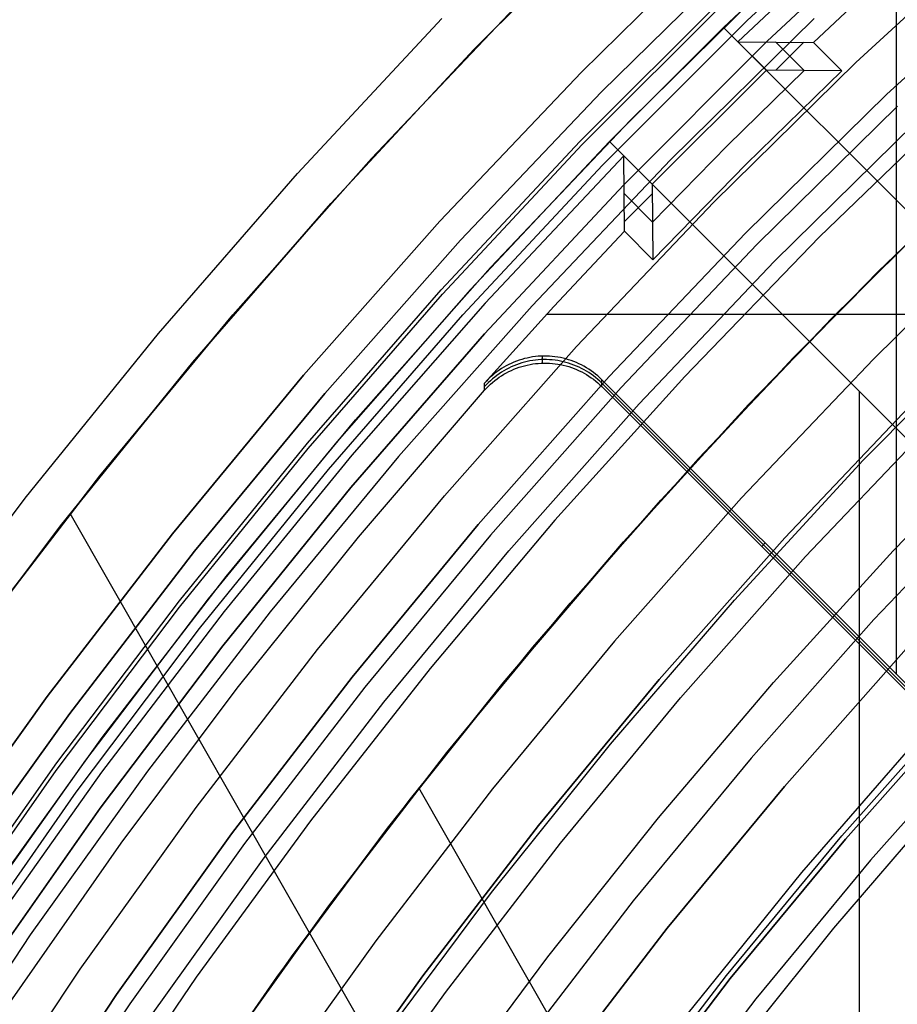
# Model space of a CAD drawing. Header units: millimetres. Extents: x 9001 to 10165, y -167 to 850.
# Tile 64 of 216: x 9522 to 9533, y 523 to 535. Entities that reach past the tile are written whole.
import ezdxf

# ---------------------------------------------------------------- set-up
doc = ezdxf.new("R2010")
doc.units = ezdxf.units.MM
for name, color, linetype in [('1', 7, 'Continuous'), ('COLOR EXT', 7, 'Continuous'), ('luz', 7, 'Continuous')]:
    doc.layers.add(name, color=color, linetype=linetype)

msp = doc.modelspace()

# ---------------------------------------------------------------- linework, layer by layer
at = {"layer": '1', "color": 29, "true_color": 0x4d342b}
for p, q in [((9527.769, 534.893, 46.264), (9529.611, 536.738, 46.264)), ((9529.611, 536.738, 34.462), (9527.769, 534.893, 34.462)), ((9527.769, 534.893, 40.363), (9529.611, 536.738, 40.363)), ((9525.58, 533.356, 65.657), (9527.37, 535.279, 65.657)), ((9525.993, 532.985, 46.264), (9527.769, 534.893, 46.264)), ((9527.769, 534.893, 34.462), (9525.993, 532.985, 34.462)), ((9525.993, 532.985, 40.363), (9527.769, 534.893, 40.363)), ((9534.438, 533.737, 60.562), (9532.779, 532.142, 60.562)), ((9532.779, 532.142, 60.065), (9534.438, 533.737, 60.065)), ((9534.439, 533.736, 59.568), (9532.78, 532.141, 59.568)), ((9523.859, 531.373, 65.657), (9525.58, 533.356, 65.657)), ((9524.285, 531.017, 46.264), (9525.993, 532.985, 46.264)), ((9525.993, 532.985, 34.462), (9524.285, 531.017, 34.462)), ((9524.285, 531.017, 40.363), (9525.993, 532.985, 40.363)), ((9531.729, 531.077, 42.462), (9533.436, 532.786, 42.462)), ((9531.729, 531.077, 51.512), (9533.436, 532.786, 51.512)), ((9532.779, 532.142, 60.562), (9531.174, 530.493, 60.562)), ((9531.174, 530.493, 60.065), (9532.779, 532.142, 60.065)), ((9532.78, 532.141, 59.568), (9531.175, 530.492, 59.568)), ((9522.208, 529.332, 65.657), (9523.859, 531.373, 65.657)), ((9530.084, 529.308, 42.462), (9531.729, 531.077, 42.462)), ((9530.084, 529.308, 51.512), (9531.729, 531.077, 51.512)), ((9522.645, 528.99, 46.264), (9524.285, 531.017, 46.264)), ((9524.285, 531.017, 34.462), (9522.645, 528.99, 34.462)), ((9522.645, 528.99, 40.363), (9524.285, 531.017, 40.363)), ((9531.174, 530.493, 60.562), (9529.624, 528.792, 60.562)), ((9529.624, 528.792, 60.065), (9531.174, 530.493, 60.065)), ((9531.175, 530.492, 59.568), (9529.625, 528.791, 59.568)), ((9532.964, 528.678, 63.109), (9534.498, 530.259, 63.109)), ((9520.628, 527.234, 65.657), (9522.208, 529.332, 65.657)), ((9528.5, 527.484, 42.462), (9530.084, 529.308, 42.462)), ((9528.5, 527.484, 51.512), (9530.084, 529.308, 51.512)), ((9536.768, 504.625, 34.462), (9522.763, 529.14, 34.462)), ((9521.078, 526.907, 46.264), (9522.645, 528.99, 46.264)), ((9522.645, 528.99, 34.462), (9521.078, 526.907, 34.462)), ((9521.078, 526.907, 40.363), (9522.645, 528.99, 40.363)), ((9529.624, 528.792, 60.562), (9528.132, 527.041, 60.562)), ((9528.132, 527.041, 60.065), (9529.624, 528.792, 60.065)), ((9529.625, 528.791, 59.568), (9528.133, 527.04, 59.568)), ((9531.482, 527.047, 63.109), (9532.964, 528.678, 63.109)), ((9526.981, 525.606, 42.462), (9528.5, 527.484, 42.462)), ((9526.981, 525.606, 51.512), (9528.5, 527.484, 51.512)), ((9530.055, 525.369, 63.109), (9531.482, 527.047, 63.109)), ((9528.132, 527.041, 60.562), (9526.698, 525.241, 60.562)), ((9526.698, 525.241, 60.065), (9528.132, 527.041, 60.065)), ((9528.133, 527.04, 59.568), (9526.699, 525.24, 59.568)), ((9531.834, 524.69, 76.062), (9533.319, 526.4, 76.062)), ((9537.896, 506.816, 42.462), (9527.085, 525.739, 42.462)), ((9525.528, 523.676, 42.462), (9526.981, 525.606, 42.462)), ((9525.528, 523.676, 51.512), (9526.981, 525.606, 51.512)), ((9532.23, 524.002, 65.657), (9533.654, 525.658, 65.657)), ((9528.684, 523.644, 63.109), (9530.055, 525.369, 63.109)), ((9526.698, 525.241, 60.562), (9525.325, 523.394, 60.562)), ((9525.325, 523.394, 60.065), (9526.698, 525.241, 60.065)), ((9526.699, 525.24, 59.568), (9525.325, 523.393, 59.568)), ((9530.41, 522.93, 76.062), (9531.834, 524.69, 76.062)), ((9530.862, 522.298, 65.657), (9532.23, 524.002, 65.657)), ((9524.143, 521.697, 42.462), (9525.528, 523.676, 42.462)), ((9524.143, 521.697, 51.512), (9525.528, 523.676, 51.512)), ((9527.37, 521.875, 63.109), (9528.684, 523.644, 63.109)), ((9525.325, 523.394, 60.562), (9524.013, 521.503, 60.562)), ((9524.013, 521.503, 60.065), (9525.325, 523.394, 60.065)), ((9525.325, 523.393, 59.568), (9524.014, 521.503, 59.568))]:
    msp.add_line(p, q, dxfattribs=at)
at = {"layer": '1', "color": 250, "true_color": 0x111111}
for p, q in [((9533.915, 533.246, 47.3), (9532.204, 531.564, 47.3)), ((9532.204, 531.564, 56.8), (9533.915, 533.246, 56.8)), ((9532.204, 531.564, 52.05), (9533.915, 533.246, 52.05)), ((9532.204, 531.564, 47.3), (9530.552, 529.824, 47.3)), ((9530.552, 529.824, 56.8), (9532.204, 531.564, 56.8)), ((9530.552, 529.824, 52.05), (9532.204, 531.564, 52.05)), ((9532.595, 529.801, 45.792), (9534.251, 531.476, 45.792)), ((9532.595, 529.801, 45.792), (9534.251, 531.476, 45.792)), ((9531.623, 528.841, 58.12), (9533.241, 530.545, 58.12)), ((9533.241, 530.545, 56.8), (9531.623, 528.841, 56.8)), ((9531.623, 528.841, 57.46), (9533.241, 530.545, 57.46)), ((9530.552, 529.824, 47.3), (9528.961, 528.028, 47.3)), ((9528.961, 528.028, 56.8), (9530.552, 529.824, 56.8)), ((9528.961, 528.028, 52.05), (9530.552, 529.824, 52.05)), ((9530.998, 528.069, 45.792), (9532.595, 529.801, 45.792)), ((9530.998, 528.069, 45.792), (9532.595, 529.801, 45.792)), ((9530.066, 527.083, 58.12), (9531.623, 528.841, 58.12)), ((9531.623, 528.841, 56.8), (9530.066, 527.083, 56.8)), ((9530.066, 527.083, 57.46), (9531.623, 528.841, 57.46)), ((9528.961, 528.028, 47.3), (9527.433, 526.179, 47.3)), ((9527.433, 526.179, 56.8), (9528.961, 528.028, 56.8)), ((9527.433, 526.179, 52.05), (9528.961, 528.028, 52.05)), ((9529.462, 526.283, 45.792), (9530.998, 528.069, 45.792)), ((9529.462, 526.283, 45.792), (9530.998, 528.069, 45.792)), ((9533.128, 527.462, 258.714), (9531.617, 525.756, 258.714)), ((9531.617, 525.756, 282.75), (9533.128, 527.462, 282.75)), ((9531.617, 525.756, 270.732), (9533.128, 527.462, 270.732)), ((9528.57, 525.272, 58.12), (9530.066, 527.083, 58.12)), ((9530.066, 527.083, 56.8), (9528.57, 525.272, 56.8)), ((9528.57, 525.272, 57.46), (9530.066, 527.083, 57.46)), ((9532.33, 525.146, 61.1), (9533.819, 526.827, 61.1)), ((9532.376, 525.106, 282.75), (9533.865, 526.786, 282.75)), ((9533.865, 526.786, 258.715), (9532.376, 525.106, 258.715)), ((9532.376, 525.106, 270.733), (9533.865, 526.786, 270.733)), ((9527.988, 524.445, 45.792), (9529.462, 526.283, 45.792)), ((9527.988, 524.445, 45.792), (9529.462, 526.283, 45.792)), ((9527.433, 526.179, 47.3), (9525.97, 524.277, 47.3)), ((9525.97, 524.277, 56.8), (9527.433, 526.179, 56.8)), ((9525.97, 524.277, 52.05), (9527.433, 526.179, 52.05)), ((9531.617, 525.756, 258.714), (9530.165, 524, 258.714)), ((9530.165, 524, 282.75), (9531.617, 525.756, 282.75)), ((9530.165, 524, 270.732), (9531.617, 525.756, 270.732)), ((9527.137, 523.411, 58.12), (9528.57, 525.272, 58.12)), ((9528.57, 525.272, 56.8), (9527.137, 523.411, 56.8)), ((9527.137, 523.411, 57.46), (9528.57, 525.272, 57.46)), ((9530.899, 523.414, 61.1), (9532.33, 525.146, 61.1)), ((9530.947, 523.376, 282.75), (9532.376, 525.106, 282.75)), ((9532.376, 525.106, 258.715), (9530.947, 523.376, 258.715)), ((9530.947, 523.376, 270.733), (9532.376, 525.106, 270.733)), ((9526.579, 522.556, 45.792), (9527.988, 524.445, 45.792)), ((9526.579, 522.556, 45.792), (9527.988, 524.445, 45.792)), ((9525.97, 524.277, 47.3), (9524.573, 522.327, 47.3)), ((9524.573, 522.327, 56.8), (9525.97, 524.277, 56.8)), ((9524.573, 522.327, 52.05), (9525.97, 524.277, 52.05)), ((9530.165, 524, 258.714), (9528.776, 522.194, 258.714)), ((9528.776, 522.194, 282.75), (9530.165, 524, 282.75)), ((9528.776, 522.194, 270.732), (9530.165, 524, 270.732)), ((9525.769, 521.501, 58.12), (9527.137, 523.411, 58.12)), ((9527.137, 523.411, 56.8), (9525.769, 521.501, 56.8)), ((9525.769, 521.501, 57.46), (9527.137, 523.411, 57.46)), ((9529.529, 521.634, 61.1), (9530.899, 523.414, 61.1)), ((9529.579, 521.598, 282.75), (9530.947, 523.376, 282.75)), ((9530.947, 523.376, 258.715), (9529.579, 521.598, 258.715)), ((9529.579, 521.598, 270.733), (9530.947, 523.376, 270.733))]:
    msp.add_line(p, q, dxfattribs=at)
at = {"layer": 'COLOR EXT', "color": 30, "true_color": 0xff8d00}
for p, q in [((9532.696, 536.89, 21.262), (9530.863, 535.167, 21.262)), ((9532.866, 536.707, -29.038), (9531.04, 534.99, -29.038)), ((9529.102, 534.613, -29.038), (9530.92, 536.4, -29.038)), ((9530.92, 536.4, -31.038), (9529.102, 534.613, -31.038)), ((9529.102, 534.613, -30.038), (9530.92, 536.4, -30.038)), ((9531.976, 534.982, 15.162), (9532.91, 535.858, 15.162)), ((9533.008, 527.146, 15.162), (9533.008, 535.948, 15.162)), ((9529.708, 534.018, 34.462), (9531.505, 535.784, 34.462)), ((9529.708, 534.018, 27.862), (9531.505, 535.784, 27.862)), ((9526.499, 533.542, 34.462), (9528.281, 535.419, 34.462)), ((9528.281, 535.419, -31.038), (9526.499, 533.542, -31.038)), ((9526.499, 533.542, 1.712), (9528.281, 535.419, 1.712)), ((9530.863, 535.167, 25.262), (9529.449, 533.753, 25.262)), ((9530.863, 535.167, 21.262), (9530.863, 535.167, 25.262)), ((9530.863, 535.167, 21.262), (9557.734, 508.297, 21.262)), ((9557.734, 508.297, 25.262), (9530.863, 535.167, 25.262)), ((9530.863, 535.167, 23.262), (9557.734, 508.297, 23.262)), ((9531.04, 534.99, -29.038), (9531.394, 534.637, -29.038)), ((9531.04, 534.99, -29.038), (9531.976, 534.982, 15.162)), ((9531.861, 534.633, -6.938), (9531.508, 534.987, -6.938)), ((9531.512, 534.636, -23.459), (9531.859, 534.983, 9.633)), ((9532.33, 534.628, 15.162), (9531.976, 534.982, 15.162)), ((9527.346, 532.765, -29.038), (9529.102, 534.613, -29.038)), ((9529.102, 534.613, -31.038), (9527.346, 532.765, -31.038)), ((9527.346, 532.765, -30.038), (9529.102, 534.613, -30.038)), ((9531.394, 534.637, -29.038), (9529.98, 533.223, -29.038)), ((9530.914, 533.703, -6.938), (9531.861, 534.633, -6.938)), ((9531.145, 533.471, 15.162), (9532.33, 534.628, 15.162)), ((9532.33, 534.628, 15.162), (9531.394, 534.637, -29.038)), ((9527.973, 532.19, 34.462), (9529.708, 534.018, 34.462)), ((9527.973, 532.19, 27.862), (9529.708, 534.018, 27.862)), ((9529.449, 533.753, 21.262), (9527.727, 531.92, 21.262)), ((9529.449, 533.753, 25.262), (9529.449, 533.753, 21.262)), ((9529.449, 533.753, 25.262), (9556.32, 506.882, 25.262)), ((9556.32, 506.882, 21.262), (9529.449, 533.753, 21.262)), ((9556.32, 506.882, 23.262), (9529.449, 533.753, 23.262)), ((9529.983, 532.755, -6.938), (9530.914, 533.703, -6.938)), ((9524.782, 531.604, 34.462), (9526.499, 533.542, 34.462)), ((9526.499, 533.542, -31.038), (9524.782, 531.604, -31.038)), ((9524.782, 531.604, 1.712), (9526.499, 533.542, 1.712)), ((9529.626, 533.576, -29.038), (9527.91, 531.75, -29.038)), ((9529.98, 533.223, -29.038), (9529.626, 533.576, -29.038)), ((9529.635, 532.64, 15.162), (9529.626, 533.576, -29.038)), ((9529.988, 532.287, 15.162), (9531.145, 533.471, 15.162)), ((9529.98, 533.223, -29.038), (9529.988, 532.287, 15.162)), ((9529.63, 533.109, -6.938), (9529.983, 532.755, -6.938)), ((9529.98, 533.105, -23.459), (9529.633, 532.758, 9.633)), ((9525.656, 530.856, -29.038), (9527.346, 532.765, -29.038)), ((9527.346, 532.765, -31.038), (9525.656, 530.856, -31.038)), ((9525.656, 530.856, -30.038), (9527.346, 532.765, -30.038)), ((9528.759, 531.707, 15.162), (9529.635, 532.64, 15.162)), ((9529.635, 532.64, 15.162), (9529.988, 532.287, 15.162)), ((9526.302, 530.304, 34.462), (9527.973, 532.19, 34.462)), ((9526.302, 530.304, 27.862), (9527.973, 532.19, 27.862)), ((9527.727, 531.92, 21.262), (9526.068, 530.03, 21.262)), ((9527.91, 531.75, -29.038), (9526.257, 529.866, -29.038)), ((9527.899, 530.758, 15.162), (9528.759, 531.707, 15.162)), ((9523.133, 529.608, 34.462), (9524.782, 531.604, 34.462)), ((9524.782, 531.604, -31.038), (9523.133, 529.608, -31.038)), ((9523.133, 529.608, 1.712), (9524.782, 531.604, 1.712)), ((9537.471, 531.608, 15.162), (9528.668, 531.608, 15.162)), ((9528.428, 531.069, 15.162), (9528.395, 531.061, 15.162)), ((9528.462, 531.076, 15.162), (9528.428, 531.069, 15.162)), ((9528.496, 531.082, 15.162), (9528.462, 531.076, 15.162)), ((9528.531, 531.086, 15.162), (9528.496, 531.082, 15.162)), ((9528.565, 531.09, 15.162), (9528.531, 531.086, 15.162)), ((9528.6, 531.092, 15.162), (9528.565, 531.09, 15.162)), ((9528.635, 531.093, 15.162), (9528.6, 531.092, 15.162)), ((9528.619, 531.006, 19.162), (9528.617, 531.093, 15.162)), ((9528.669, 531.093, 15.162), (9528.635, 531.093, 15.162)), ((9528.704, 531.091, 15.162), (9528.669, 531.093, 15.162)), ((9528.738, 531.089, 15.162), (9528.704, 531.091, 15.162)), ((9528.773, 531.085, 15.162), (9528.738, 531.089, 15.162)), ((9528.807, 531.08, 15.162), (9528.773, 531.085, 15.162)), ((9528.841, 531.074, 15.162), (9528.807, 531.08, 15.162)), ((9528.875, 531.066, 15.162), (9528.841, 531.074, 15.162)), ((9528.139, 530.955, 15.162), (9528.11, 530.937, 15.162)), ((9528.169, 530.972, 15.162), (9528.139, 530.955, 15.162)), ((9528.2, 530.988, 15.162), (9528.169, 530.972, 15.162)), ((9528.231, 531.003, 15.162), (9528.2, 530.988, 15.162)), ((9528.232, 530.959, 17.164), (9528.201, 530.944, 17.163)), ((9528.263, 531.017, 15.162), (9528.231, 531.003, 15.162)), ((9528.264, 530.973, 17.164), (9528.232, 530.959, 17.164)), ((9528.296, 531.029, 15.162), (9528.263, 531.017, 15.162)), ((9528.297, 530.986, 17.164), (9528.264, 530.973, 17.164)), ((9528.328, 531.041, 15.162), (9528.296, 531.029, 15.162)), ((9528.329, 530.998, 17.165), (9528.297, 530.986, 17.164)), ((9528.297, 530.943, 19.162), (9528.33, 530.954, 19.162)), ((9528.361, 531.051, 15.162), (9528.328, 531.041, 15.162)), ((9528.362, 531.008, 17.165), (9528.329, 530.998, 17.165)), ((9528.33, 530.954, 19.162), (9528.363, 530.965, 19.162)), ((9528.395, 531.061, 15.162), (9528.361, 531.051, 15.162)), ((9528.396, 531.017, 17.165), (9528.362, 531.008, 17.165)), ((9528.363, 530.965, 19.162), (9528.397, 530.974, 19.162)), ((9528.429, 531.025, 17.165), (9528.396, 531.017, 17.165)), ((9528.397, 530.974, 19.162), (9528.43, 530.982, 19.162)), ((9528.463, 531.032, 17.165), (9528.429, 531.025, 17.165)), ((9528.43, 530.982, 19.162), (9528.464, 530.989, 19.162)), ((9528.497, 531.038, 17.165), (9528.463, 531.032, 17.165)), ((9528.464, 530.989, 19.162), (9528.498, 530.995, 19.162)), ((9528.532, 531.043, 17.165), (9528.497, 531.038, 17.165)), ((9528.498, 530.995, 19.162), (9528.533, 531, 19.162)), ((9528.566, 531.046, 17.165), (9528.532, 531.043, 17.165)), ((9528.533, 531, 19.162), (9528.567, 531.003, 19.162)), ((9528.601, 531.049, 17.165), (9528.566, 531.046, 17.165)), ((9528.567, 531.003, 19.162), (9528.602, 531.005, 19.162)), ((9528.636, 531.05, 17.165), (9528.601, 531.049, 17.165)), ((9528.602, 531.005, 19.162), (9528.637, 531.006, 19.162)), ((9528.67, 531.049, 17.165), (9528.636, 531.05, 17.165)), ((9528.637, 531.006, 19.162), (9528.671, 531.006, 19.162)), ((9528.705, 531.048, 17.165), (9528.67, 531.049, 17.165)), ((9528.671, 531.006, 19.162), (9528.706, 531.005, 19.162)), ((9528.739, 531.045, 17.165), (9528.705, 531.048, 17.165)), ((9528.706, 531.005, 19.162), (9528.741, 531.002, 19.162)), ((9528.774, 531.042, 17.165), (9528.739, 531.045, 17.165)), ((9528.741, 531.002, 19.162), (9528.775, 530.998, 19.162)), ((9528.808, 531.037, 17.165), (9528.774, 531.042, 17.165)), ((9528.775, 530.998, 19.162), (9528.809, 530.994, 19.162)), ((9528.842, 531.031, 17.165), (9528.808, 531.037, 17.165)), ((9528.809, 530.994, 19.162), (9528.843, 530.987, 19.162)), ((9528.876, 531.023, 17.165), (9528.842, 531.031, 17.165)), ((9528.843, 530.987, 19.162), (9528.877, 530.98, 19.162)), ((9528.909, 531.058, 15.162), (9528.875, 531.066, 15.162)), ((9528.91, 531.015, 17.165), (9528.876, 531.023, 17.165)), ((9528.877, 530.98, 19.162), (9528.911, 530.972, 19.162)), ((9528.942, 531.048, 15.162), (9528.909, 531.058, 15.162)), ((9528.943, 531.005, 17.164), (9528.91, 531.015, 17.165)), ((9528.911, 530.972, 19.162), (9528.944, 530.962, 19.162)), ((9528.975, 531.037, 15.162), (9528.942, 531.048, 15.162)), ((9528.976, 530.994, 17.164), (9528.943, 531.005, 17.164)), ((9528.944, 530.962, 19.162), (9528.977, 530.951, 19.162)), ((9529.007, 531.025, 15.162), (9528.975, 531.037, 15.162)), ((9529.009, 530.982, 17.164), (9528.976, 530.994, 17.164)), ((9528.977, 530.951, 19.162), (9529.01, 530.939, 19.162)), ((9529.04, 531.012, 15.162), (9529.007, 531.025, 15.162)), ((9529.041, 530.969, 17.163), (9529.009, 530.982, 17.164)), ((9529.071, 530.998, 15.162), (9529.04, 531.012, 15.162)), ((9529.072, 530.955, 17.163), (9529.041, 530.969, 17.163)), ((9529.102, 530.983, 15.162), (9529.071, 530.998, 15.162)), ((9529.103, 530.94, 17.163), (9529.072, 530.955, 17.163)), ((9529.133, 530.967, 15.162), (9529.102, 530.983, 15.162)), ((9529.163, 530.949, 15.162), (9529.133, 530.967, 15.162)), ((9529.192, 530.931, 15.162), (9529.163, 530.949, 15.162)), ((9524.032, 528.891, -29.038), (9525.656, 530.856, -29.038)), ((9525.656, 530.856, -31.038), (9524.032, 528.891, -31.038)), ((9524.032, 528.891, -30.038), (9525.656, 530.856, -30.038)), ((9527.972, 530.831, 15.162), (9527.947, 530.808, 15.162)), ((9527.998, 530.854, 15.162), (9527.972, 530.831, 15.162)), ((9528.025, 530.876, 15.162), (9527.998, 530.854, 15.162)), ((9528.026, 530.833, 17.161), (9527.999, 530.811, 17.161)), ((9528.053, 530.897, 15.162), (9528.025, 530.876, 15.162)), ((9528.054, 530.854, 17.162), (9528.026, 530.833, 17.161)), ((9528.081, 530.918, 15.162), (9528.053, 530.897, 15.162)), ((9528.082, 530.874, 17.162), (9528.054, 530.854, 17.162)), ((9528.055, 530.811, 19.162), (9528.083, 530.831, 19.162)), ((9528.11, 530.937, 15.162), (9528.081, 530.918, 15.162)), ((9528.111, 530.893, 17.162), (9528.082, 530.874, 17.162)), ((9528.083, 530.831, 19.162), (9528.112, 530.85, 19.162)), ((9528.14, 530.911, 17.163), (9528.111, 530.893, 17.162)), ((9528.112, 530.85, 19.162), (9528.141, 530.868, 19.162)), ((9528.17, 530.928, 17.163), (9528.14, 530.911, 17.163)), ((9528.141, 530.868, 19.162), (9528.171, 530.885, 19.162)), ((9528.201, 530.944, 17.163), (9528.17, 530.928, 17.163)), ((9528.171, 530.885, 19.162), (9528.202, 530.901, 19.162)), ((9528.202, 530.901, 19.162), (9528.233, 530.916, 19.162)), ((9528.233, 530.916, 19.162), (9528.265, 530.93, 19.162)), ((9528.265, 530.93, 19.162), (9528.297, 530.943, 19.162)), ((9529.01, 530.939, 19.162), (9529.042, 530.926, 19.162)), ((9529.042, 530.926, 19.162), (9529.074, 530.912, 19.162)), ((9529.074, 530.912, 19.162), (9529.105, 530.897, 19.162)), ((9529.134, 530.923, 17.162), (9529.103, 530.94, 17.163)), ((9529.105, 530.897, 19.162), (9529.135, 530.88, 19.162)), ((9529.164, 530.906, 17.162), (9529.134, 530.923, 17.162)), ((9529.135, 530.88, 19.162), (9529.165, 530.863, 19.162)), ((9529.193, 530.888, 17.162), (9529.164, 530.906, 17.162)), ((9529.165, 530.863, 19.162), (9529.195, 530.844, 19.162)), ((9529.221, 530.911, 15.162), (9529.192, 530.931, 15.162)), ((9529.222, 530.868, 17.161), (9529.193, 530.888, 17.162)), ((9529.195, 530.844, 19.162), (9529.223, 530.825, 19.162)), ((9529.249, 530.891, 15.162), (9529.221, 530.911, 15.162)), ((9529.25, 530.848, 17.161), (9529.222, 530.868, 17.161)), ((9529.223, 530.825, 19.162), (9529.251, 530.805, 19.162)), ((9529.276, 530.87, 15.162), (9529.249, 530.891, 15.162)), ((9529.277, 530.826, 17.16), (9529.25, 530.848, 17.161)), ((9529.303, 530.847, 15.162), (9529.276, 530.87, 15.162)), ((9529.304, 530.804, 17.16), (9529.277, 530.826, 17.16)), ((9529.329, 530.824, 15.162), (9529.303, 530.847, 15.162)), ((9527.923, 530.783, 15.162), (9527.899, 530.758, 15.162)), ((9527.901, 530.67, 19.162), (9527.899, 530.758, 15.162)), ((9527.924, 530.74, 17.159), (9527.9, 530.714, 17.159)), ((9527.947, 530.808, 15.162), (9527.923, 530.783, 15.162)), ((9527.948, 530.764, 17.16), (9527.924, 530.74, 17.159)), ((9527.925, 530.696, 19.162), (9527.949, 530.721, 19.162)), ((9527.973, 530.788, 17.16), (9527.948, 530.764, 17.16)), ((9527.949, 530.721, 19.162), (9527.974, 530.744, 19.162)), ((9527.999, 530.811, 17.161), (9527.973, 530.788, 17.16)), ((9527.974, 530.744, 19.162), (9528, 530.767, 19.162)), ((9528, 530.767, 19.162), (9528.027, 530.789, 19.162)), ((9528.027, 530.789, 19.162), (9528.055, 530.811, 19.162)), ((9529.251, 530.805, 19.162), (9529.279, 530.783, 19.162)), ((9529.279, 530.783, 19.162), (9529.305, 530.761, 19.162)), ((9529.33, 530.781, 17.159), (9529.304, 530.804, 17.16)), ((9529.305, 530.761, 19.162), (9529.331, 530.738, 19.162)), ((9529.353, 530.8, 15.162), (9529.329, 530.824, 15.162)), ((9529.355, 530.757, 17.159), (9529.33, 530.781, 17.159)), ((9529.331, 530.738, 19.162), (9529.356, 530.714, 19.162)), ((9533.359, 526.795, 15.162), (9529.353, 530.8, 15.162)), ((9529.356, 530.714, 19.162), (9529.353, 530.8, 15.162)), ((9529.355, 530.757, 17.162), (9533.359, 526.752, 17.162)), ((9529.356, 530.714, 19.162), (9533.36, 526.709, 19.162)), ((9526.337, 528.849, 19.162), (9527.901, 530.67, 19.162)), ((9527.901, 530.67, 19.162), (9527.925, 530.696, 19.162)), ((9532.549, 483.846, 21.262), (9532.549, 530.654, 21.262)), ((9524.697, 528.361, 34.462), (9526.302, 530.304, 34.462)), ((9524.697, 528.361, 27.862), (9526.302, 530.304, 27.862)), ((9526.068, 530.03, 21.262), (9524.476, 528.083, 21.262)), ((9526.257, 529.866, -29.038), (9524.671, 527.926, -29.038)), ((9521.554, 527.556, 34.462), (9523.133, 529.608, 34.462)), ((9523.133, 529.608, -31.038), (9521.554, 527.556, -31.038)), ((9521.554, 527.556, 1.712), (9523.133, 529.608, 1.712)), ((9522.477, 526.871, -29.038), (9524.032, 528.891, -29.038)), ((9524.032, 528.891, -31.038), (9522.477, 526.871, -31.038)), ((9522.477, 526.871, -30.038), (9524.032, 528.891, -30.038)), ((9524.835, 526.976, 19.162), (9526.337, 528.849, 19.162)), ((9531.378, 528.776, 15.162), (9531.336, 528.734, 19.162)), ((9523.16, 526.364, 34.462), (9524.697, 528.361, 34.462)), ((9523.16, 526.364, 27.862), (9524.697, 528.361, 27.862)), ((9524.476, 528.083, 21.262), (9522.952, 526.082, 21.262)), ((9524.671, 527.926, -29.038), (9523.152, 525.933, -29.038)), ((9523.396, 525.054, 19.162), (9524.835, 526.976, 19.162)), ((9520.993, 524.798, -29.038), (9522.477, 526.871, -29.038)), ((9522.477, 526.871, -31.038), (9520.993, 524.798, -31.038)), ((9520.993, 524.798, -30.038), (9522.477, 526.871, -30.038)), ((9521.692, 524.315, 34.462), (9523.16, 526.364, 34.462)), ((9521.692, 524.315, 27.862), (9523.16, 526.364, 27.862)), ((9522.952, 526.082, 21.262), (9521.497, 524.031, 21.262)), ((9523.152, 525.933, -29.038), (9521.702, 523.888, -29.038)), ((9522.022, 523.085, 19.162), (9523.396, 525.054, 19.162))]:
    msp.add_line(p, q, dxfattribs=at)
at = {"layer": 'luz', "color": 7, "true_color": 0xffffff}
for p, q in [((9531.157, 535.254, -26.501), (9533.014, 536.986, -26.513)), ((9531.157, 535.254, -24.501), (9533.014, 536.986, -24.513)), ((9531.157, 535.254, -27.088), (9533.014, 536.986, -27.1)), ((9531.157, 535.254, -25.088), (9533.014, 536.986, -25.1)), ((9533.25, 536.717, -26.307), (9531.405, 534.996, -26.294)), ((9533.25, 536.717, -24.307), (9531.405, 534.996, -24.294)), ((9531.405, 534.996, -27.294), (9533.25, 536.717, -27.307)), ((9531.405, 534.996, -25.294), (9533.25, 536.717, -25.307)), ((9533.25, 536.717, -23.538), (9531.405, 534.996, -23.538)), ((9531.405, 534.996, -29.238), (9533.25, 536.717, -29.238)), ((9533.25, 536.717, -24.032), (9531.405, 534.996, -24.032)), ((9533.25, 536.717, -25.788), (9531.405, 534.996, -25.788)), ((9533.25, 536.717, -28.144), (9531.405, 534.996, -28.144)), ((9532.504, 534.733, -31.56), (9534.324, 536.402, -31.56)), ((9529.351, 534.368, -31.038), (9531.161, 536.147, -31.038)), ((9529.351, 534.368, -29.238), (9531.161, 536.147, -29.238)), ((9531.161, 536.147, -30.138), (9529.351, 534.368, -30.138)), ((9532.882, 534.334, -26.298), (9534.689, 535.99, -26.298)), ((9532.882, 534.334, -23.538), (9534.689, 535.99, -23.538)), ((9534.689, 535.99, -24.918), (9532.882, 534.334, -24.918)), ((9529.081, 533.755, -26.783), (9530.861, 535.536, -26.794)), ((9529.081, 533.755, -24.783), (9530.861, 535.536, -24.794)), ((9529.11, 533.714, -26.696), (9530.903, 535.506, -26.708)), ((9529.11, 533.714, -24.696), (9530.903, 535.506, -24.708)), ((9529.11, 533.714, -26.869), (9530.903, 535.506, -26.881)), ((9529.11, 533.714, -24.869), (9530.903, 535.506, -24.881)), ((9529.362, 533.459, -26.489), (9531.157, 535.254, -26.501)), ((9529.362, 533.459, -24.489), (9531.157, 535.254, -24.501)), ((9529.362, 533.459, -27.076), (9531.157, 535.254, -27.088)), ((9529.362, 533.459, -25.076), (9531.157, 535.254, -25.088)), ((9531.987, 535.276, -31.038), (9530.207, 533.527, -31.038)), ((9531.405, 534.996, -26.294), (9529.621, 533.212, -26.282)), ((9531.405, 534.996, -24.294), (9529.621, 533.212, -24.282)), ((9529.621, 533.212, -27.282), (9531.405, 534.996, -27.294)), ((9529.621, 533.212, -25.282), (9531.405, 534.996, -25.294)), ((9531.405, 534.996, -23.538), (9529.621, 533.212, -23.538)), ((9529.621, 533.212, -29.238), (9531.405, 534.996, -29.238)), ((9531.405, 534.996, -24.032), (9529.621, 533.212, -24.032)), ((9531.405, 534.996, -25.788), (9529.621, 533.212, -25.788)), ((9531.405, 534.996, -28.144), (9529.621, 533.212, -28.144)), ((9530.742, 533.001, -31.56), (9532.504, 534.733, -31.56)), ((9527.604, 532.528, -31.038), (9529.351, 534.368, -31.038)), ((9527.604, 532.528, -29.238), (9529.351, 534.368, -29.238)), ((9529.351, 534.368, -30.138), (9527.604, 532.528, -30.138)), ((9531.134, 532.616, -26.298), (9532.882, 534.334, -26.298)), ((9531.134, 532.616, -23.538), (9532.882, 534.334, -23.538)), ((9532.882, 534.334, -24.918), (9531.134, 532.616, -24.918)), ((9533.02, 534.189, -31.038), (9531.277, 532.475, -31.038)), ((9533.777, 534.235, -26.763), (9532.05, 532.566, -26.763)), ((9531.491, 532.265, -26.798), (9533.227, 533.971, -26.798)), ((9527.362, 531.914, -26.771), (9529.081, 533.755, -26.783)), ((9527.362, 531.914, -24.771), (9529.081, 533.755, -24.783)), ((9527.381, 531.86, -26.684), (9529.11, 533.714, -26.696)), ((9527.381, 531.86, -24.684), (9529.11, 533.714, -24.696)), ((9527.381, 531.86, -26.857), (9529.11, 533.714, -26.869)), ((9527.381, 531.86, -24.857), (9529.11, 533.714, -24.869)), ((9530.207, 533.527, -31.038), (9528.489, 531.717, -31.038)), ((9527.631, 531.603, -26.477), (9529.362, 533.459, -26.489)), ((9527.631, 531.603, -24.477), (9529.362, 533.459, -24.489)), ((9527.631, 531.603, -27.064), (9529.362, 533.459, -27.076)), ((9527.631, 531.603, -25.064), (9529.362, 533.459, -25.076)), ((9529.621, 533.212, -26.282), (9527.9, 531.367, -26.27)), ((9529.621, 533.212, -24.282), (9527.9, 531.367, -24.27)), ((9527.9, 531.367, -27.27), (9529.621, 533.212, -27.282)), ((9527.9, 531.367, -25.27), (9529.621, 533.212, -25.282)), ((9529.621, 533.212, -23.538), (9527.9, 531.367, -23.538)), ((9527.9, 531.367, -29.238), (9529.621, 533.212, -29.238)), ((9529.621, 533.212, -24.032), (9527.9, 531.367, -24.032)), ((9529.621, 533.212, -25.788), (9527.9, 531.367, -25.788)), ((9529.621, 533.212, -28.144), (9527.9, 531.367, -28.144)), ((9529.041, 531.21, -31.56), (9530.742, 533.001, -31.56)), ((9534.414, 532.721, -29.63), (9532.721, 531.056, -29.63)), ((9529.447, 530.838, -26.298), (9531.134, 532.616, -26.298)), ((9529.447, 530.838, -23.538), (9531.134, 532.616, -23.538)), ((9531.134, 532.616, -24.918), (9529.447, 530.838, -24.918)), ((9532.05, 532.566, -26.763), (9530.382, 530.84, -26.763)), ((9525.922, 530.629, -31.038), (9527.604, 532.528, -31.038)), ((9525.922, 530.629, -29.238), (9527.604, 532.528, -29.238)), ((9527.604, 532.528, -30.138), (9525.922, 530.629, -30.138)), ((9531.277, 532.475, -31.038), (9529.594, 530.703, -31.038)), ((9529.815, 530.5, -26.798), (9531.491, 532.265, -26.798)), ((9525.707, 530.015, -26.759), (9527.362, 531.914, -26.771)), ((9525.707, 530.015, -24.759), (9527.362, 531.914, -24.771)), ((9525.716, 529.948, -26.672), (9527.381, 531.86, -26.684)), ((9525.716, 529.948, -24.672), (9527.381, 531.86, -24.684)), ((9525.716, 529.948, -26.846), (9527.381, 531.86, -26.857)), ((9525.716, 529.948, -24.846), (9527.381, 531.86, -24.857)), ((9528.489, 531.717, -31.038), (9526.833, 529.849, -31.038)), ((9525.965, 529.687, -26.465), (9527.631, 531.603, -26.477)), ((9525.965, 529.687, -24.465), (9527.631, 531.603, -24.477)), ((9525.965, 529.687, -27.052), (9527.631, 531.603, -27.064)), ((9525.965, 529.687, -25.052), (9527.631, 531.603, -25.064)), ((9527.9, 531.367, -26.27), (9526.244, 529.463, -26.258)), ((9527.9, 531.367, -24.27), (9526.244, 529.463, -24.258)), ((9526.244, 529.463, -27.258), (9527.9, 531.367, -27.27)), ((9526.244, 529.463, -25.258), (9527.9, 531.367, -25.27)), ((9527.9, 531.367, -23.538), (9526.244, 529.463, -23.538)), ((9526.244, 529.463, -29.238), (9527.9, 531.367, -29.238)), ((9527.9, 531.367, -24.032), (9526.244, 529.463, -24.032)), ((9527.9, 531.367, -25.788), (9526.244, 529.463, -25.788)), ((9527.9, 531.367, -28.144), (9526.244, 529.463, -28.144)), ((9527.403, 529.361, -31.56), (9529.041, 531.21, -31.56)), ((9532.721, 531.056, -29.63), (9531.086, 529.335, -29.63)), ((9527.821, 529.004, -26.298), (9529.447, 530.838, -26.298)), ((9527.821, 529.004, -23.538), (9529.447, 530.838, -23.538)), ((9529.447, 530.838, -24.918), (9527.821, 529.004, -24.918)), ((9530.382, 530.84, -26.763), (9528.773, 529.057, -26.763)), ((9529.594, 530.703, -31.038), (9527.973, 528.874, -31.038)), ((9524.306, 528.673, -31.038), (9525.922, 530.629, -31.038)), ((9524.306, 528.673, -29.238), (9525.922, 530.629, -29.238)), ((9525.922, 530.629, -30.138), (9524.306, 528.673, -30.138)), ((9528.201, 528.679, -26.798), (9529.815, 530.5, -26.798)), ((9531.879, 528.608, -29.917), (9533.488, 530.302, -29.917)), ((9524.119, 528.06, -26.748), (9525.707, 530.015, -26.759)), ((9524.119, 528.06, -24.748), (9525.707, 530.015, -24.759)), ((9524.119, 527.979, -26.661), (9525.716, 529.948, -26.672)), ((9524.119, 527.979, -24.661), (9525.716, 529.948, -24.672)), ((9524.119, 527.979, -26.834), (9525.716, 529.948, -26.846)), ((9524.119, 527.979, -24.834), (9525.716, 529.948, -24.846)), ((9526.833, 529.849, -31.038), (9525.244, 527.924, -31.038)), ((9524.367, 527.714, -26.453), (9525.965, 529.687, -26.465)), ((9524.367, 527.714, -24.453), (9525.965, 529.687, -24.465)), ((9524.367, 527.714, -27.04), (9525.965, 529.687, -27.052)), ((9524.367, 527.714, -25.04), (9525.965, 529.687, -25.052)), ((9534.31, 529.494, -30.224), (9532.728, 527.828, -30.224)), ((9526.244, 529.463, -26.258), (9524.656, 527.502, -26.246)), ((9526.244, 529.463, -24.258), (9524.656, 527.502, -24.246)), ((9524.656, 527.502, -27.246), (9526.244, 529.463, -27.258)), ((9524.656, 527.502, -25.246), (9526.244, 529.463, -25.258)), ((9526.244, 529.463, -23.538), (9524.656, 527.502, -23.538)), ((9524.656, 527.502, -29.238), (9526.244, 529.463, -29.238)), ((9526.244, 529.463, -24.032), (9524.656, 527.502, -24.032)), ((9526.244, 529.463, -25.788), (9524.656, 527.502, -25.788)), ((9526.244, 529.463, -28.144), (9524.656, 527.502, -28.144)), ((9525.83, 527.457, -31.56), (9527.403, 529.361, -31.56)), ((9531.086, 529.335, -29.63), (9529.511, 527.557, -29.63)), ((9526.26, 527.114, -26.298), (9527.821, 529.004, -26.298)), ((9526.26, 527.114, -23.538), (9527.821, 529.004, -23.538)), ((9527.821, 529.004, -24.918), (9526.26, 527.114, -24.918)), ((9528.773, 529.057, -26.763), (9527.226, 527.221, -26.763)), ((9527.973, 528.874, -31.038), (9526.417, 526.989, -31.038)), ((9522.758, 526.662, -31.038), (9524.306, 528.673, -31.038)), ((9522.758, 526.662, -29.238), (9524.306, 528.673, -29.238)), ((9524.306, 528.673, -30.138), (9522.758, 526.662, -30.138)), ((9526.651, 526.802, -26.798), (9528.201, 528.679, -26.798)), ((9530.329, 526.858, -29.917), (9531.879, 528.608, -29.917)), ((9522.599, 526.051, -26.736), (9524.119, 528.06, -26.748)), ((9522.599, 526.051, -24.736), (9524.119, 528.06, -24.748)), ((9522.591, 525.956, -26.649), (9524.119, 527.979, -26.661)), ((9522.591, 525.956, -24.649), (9524.119, 527.979, -24.661)), ((9522.591, 525.956, -26.822), (9524.119, 527.979, -26.834)), ((9522.591, 525.956, -24.822), (9524.119, 527.979, -24.834)), ((9525.244, 527.924, -31.038), (9523.722, 525.947, -31.038)), ((9532.728, 527.828, -30.224), (9531.205, 526.109, -30.224)), ((9522.838, 525.687, -26.441), (9524.367, 527.714, -26.453)), ((9522.838, 525.687, -24.441), (9524.367, 527.714, -24.453)), ((9522.838, 525.687, -27.028), (9524.367, 527.714, -27.04)), ((9522.838, 525.687, -25.028), (9524.367, 527.714, -25.04)), ((9529.511, 527.557, -29.63), (9527.999, 525.727, -29.63)), ((9524.656, 527.502, -26.246), (9523.136, 525.488, -26.234)), ((9524.656, 527.502, -24.246), (9523.136, 525.488, -24.234)), ((9523.136, 525.488, -27.234), (9524.656, 527.502, -27.246)), ((9523.136, 525.488, -25.234), (9524.656, 527.502, -25.246)), ((9524.656, 527.502, -23.538), (9523.136, 525.488, -23.538)), ((9523.136, 525.488, -29.238), (9524.656, 527.502, -29.238)), ((9524.656, 527.502, -24.032), (9523.136, 525.488, -24.032)), ((9524.656, 527.502, -25.788), (9523.136, 525.488, -25.788)), ((9524.656, 527.502, -28.144), (9523.136, 525.488, -28.144)), ((9524.324, 525.499, -31.56), (9525.83, 527.457, -31.56)), ((9527.226, 527.221, -26.763), (9525.743, 525.333, -26.763)), ((9524.765, 525.172, -26.298), (9526.26, 527.114, -26.298)), ((9524.765, 525.172, -23.538), (9526.26, 527.114, -23.538)), ((9526.26, 527.114, -24.918), (9524.765, 525.172, -24.918)), ((9526.417, 526.989, -31.038), (9524.926, 525.052, -31.038)), ((9525.167, 524.874, -26.798), (9526.651, 526.802, -26.798)), ((9528.84, 525.056, -29.917), (9530.329, 526.858, -29.917)), ((9521.281, 524.599, -31.038), (9522.758, 526.662, -31.038)), ((9521.281, 524.599, -29.238), (9522.758, 526.662, -29.238)), ((9522.758, 526.662, -30.138), (9521.281, 524.599, -30.138)), ((9534.163, 526.512, -29.161), (9532.684, 524.843, -29.161)), ((9531.205, 526.109, -30.224), (9529.742, 524.338, -30.224)), ((9521.134, 523.881, -26.637), (9522.591, 525.956, -26.649)), ((9521.134, 523.881, -24.637), (9522.591, 525.956, -24.649)), ((9521.134, 523.881, -26.811), (9522.591, 525.956, -26.822)), ((9521.134, 523.881, -24.811), (9522.591, 525.956, -24.822)), ((9521.149, 523.992, -26.724), (9522.599, 526.051, -26.736)), ((9521.149, 523.992, -24.724), (9522.599, 526.051, -24.736)), ((9523.722, 525.947, -31.038), (9522.269, 523.917, -31.038)), ((9527.999, 525.727, -29.63), (9526.551, 523.846, -29.63)), ((9521.382, 523.608, -26.43), (9522.838, 525.687, -26.441)), ((9521.382, 523.608, -24.43), (9522.838, 525.687, -24.441)), ((9521.382, 523.608, -27.016), (9522.838, 525.687, -27.028)), ((9521.382, 523.608, -25.016), (9522.838, 525.687, -25.028)), ((9523.136, 525.488, -26.234), (9521.688, 523.422, -26.222)), ((9523.136, 525.488, -24.234), (9521.688, 523.422, -24.222)), ((9521.688, 523.422, -27.222), (9523.136, 525.488, -27.234)), ((9521.688, 523.422, -25.222), (9523.136, 525.488, -25.234)), ((9523.136, 525.488, -23.538), (9521.688, 523.422, -23.538)), ((9521.688, 523.422, -29.238), (9523.136, 525.488, -29.238)), ((9523.136, 525.488, -24.032), (9521.688, 523.422, -24.032)), ((9523.136, 525.488, -25.788), (9521.688, 523.422, -25.788)), ((9523.136, 525.488, -28.144), (9521.688, 523.422, -28.144)), ((9522.886, 523.491, -31.56), (9524.324, 525.499, -31.56)), ((9525.743, 525.333, -26.763), (9524.325, 523.395, -26.763)), ((9523.338, 523.179, -26.298), (9524.765, 525.172, -26.298)), ((9523.338, 523.179, -23.538), (9524.765, 525.172, -23.538)), ((9524.765, 525.172, -24.918), (9523.338, 523.179, -24.918)), ((9524.926, 525.052, -31.038), (9523.503, 523.065, -31.038)), ((9527.415, 523.204, -29.917), (9528.84, 525.056, -29.917)), ((9523.75, 522.895, -26.798), (9525.167, 524.874, -26.798)), ((9532.684, 524.843, -29.161), (9531.264, 523.124, -29.161)), ((9529.742, 524.338, -30.224), (9528.34, 522.517, -30.224)), ((9522.269, 523.917, -31.038), (9520.886, 521.839, -31.038)), ((9526.551, 523.846, -29.63), (9525.169, 521.915, -29.63)), ((9521.518, 521.435, -31.56), (9522.886, 523.491, -31.56)), ((9524.325, 523.395, -26.763), (9522.974, 521.41, -26.763)), ((9521.981, 521.138, -26.298), (9523.338, 523.179, -26.298)), ((9521.981, 521.138, -23.538), (9523.338, 523.179, -23.538)), ((9523.338, 523.179, -24.918), (9521.981, 521.138, -24.918)), ((9526.054, 521.304, -29.917), (9527.415, 523.204, -29.917)), ((9523.503, 523.065, -31.038), (9522.149, 521.03, -31.038)), ((9531.264, 523.124, -29.161), (9529.904, 521.356, -29.161))]:
    msp.add_line(p, q, dxfattribs=at)

doc.saveas('drawing.dxf')
